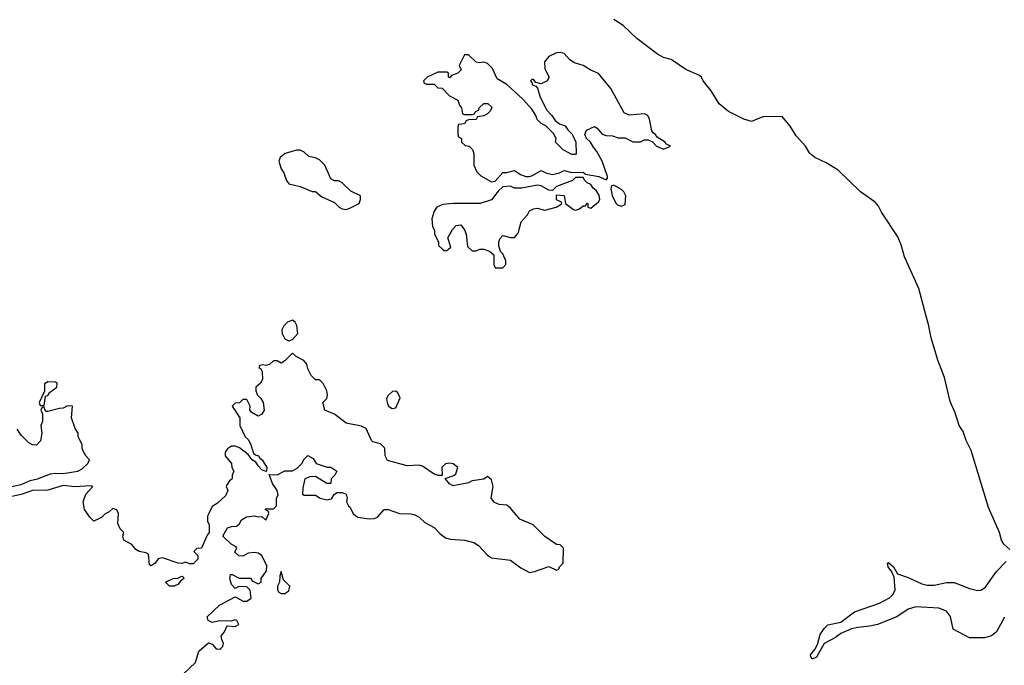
# Model space of a CAD drawing. Header units: inches. Extents: x 2221774 to 2440637, y 201306 to 357559.
# Tile 132 of 245: x 2330503 to 2335653, y 318176 to 321550. Entities that reach past the tile are written whole.
import ezdxf

# ---------------------------------------------------------------- set-up
doc = ezdxf.new("R2010")
doc.units = ezdxf.units.IN
doc.header["$MEASUREMENT"] = 0
doc.layers.add('C3331', color=7, linetype='Continuous')
doc.layers.add('C3332', color=7, linetype='Continuous')

msp = doc.modelspace()

# ---------------------------------------------------------------- linework, layer by layer
at = {"layer": 'C3331', "color": 5}
for points, elevation in [([(2335680.9, 318780.9), (2335650, 318809.6), (2335638.7, 318830), (2335628, 318870), (2335570, 319000.9), (2335479.4, 319299.4), (2335453, 319350), (2335438, 319398), (2335416, 319430), (2335395.6, 319495.6), (2335370, 319555.1), (2335340.2, 319680.2), (2335305.5, 319770), (2335270, 319887.3), (2335256.4, 319956.4), (2335244.8, 320000)], 20), ([(2331358, 318130), (2331422, 318190), (2331439, 318250), (2331490, 318294), (2331510, 318286), (2331530, 318262.8), (2331550, 318261), (2331555.5, 318264.5), (2331565.2, 318274.8), (2331569.2, 318290), (2331559.3, 318310), (2331557.2, 318330), (2331573.2, 318350), (2331584, 318376), (2331590, 318382), (2331630, 318378), (2331648, 318390), (2331638, 318410), (2331626.4, 318413.6), (2331610, 318406), (2331550, 318409), (2331510, 318399), (2331488.7, 318410), (2331484.7, 318424.7), (2331484, 318430), (2331548, 318490), (2331630, 318534), (2331671.6, 318511.6), (2331690, 318511.3), (2331712.9, 318527.1), (2331708, 318568), (2331690, 318586), (2331650, 318588), (2331630, 318578), (2331610, 318598), (2331602, 318630), (2331606, 318650), (2331614, 318650), (2331650, 318632), (2331710, 318632), (2331718, 318618), (2331750, 318602), (2331766, 318610), (2331766, 318630), (2331794, 318670), (2331795.5, 318695.5), (2331768.7, 318750), (2331750, 318761.2), (2331730, 318765.2), (2331698, 318762), (2331670, 318746), (2331648.4, 318748.4), (2331628, 318768), (2331638, 318790), (2331634.6, 318794.6), (2331608.9, 318808.9), (2331566, 318850), (2331590, 318894), (2331610, 318902), (2331636.4, 318903.6), (2331650, 318914), (2331663.1, 318936.9), (2331688.4, 318951.6), (2331730, 318958), (2331750, 318952), (2331770, 318954), (2331790, 318934), (2331806, 318970), (2331802, 318982), (2331786, 318990), (2331790, 318994), (2331830, 318994), (2331846, 319010), (2331846, 319050), (2331855.3, 319064.7), (2331848.7, 319090), (2331825.6, 319125.6), (2331807.3, 319172.7), (2331850, 319171), (2331890, 319192), (2331930, 319192), (2331954.6, 319205.4), (2331978, 319230), (2331990, 319254), (2332010, 319272), (2332036.9, 319256.9), (2332054, 319230), (2332111, 319211), (2332130, 319210.8), (2332162, 319190), (2332151.3, 319170), (2332131, 319150), (2332130, 319126), (2332110, 319126), (2332050, 319162), (2332019.6, 319160.4), (2331994, 319150), (2331983.6, 319103.6), (2331982, 319070), (2331990, 319066), (2332050, 319064.7), (2332074, 319050), (2332110, 319041), (2332134, 319046), (2332148.9, 319071.1), (2332161.2, 319078.8), (2332190, 319078.8), (2332210, 319070.8), (2332216, 319050), (2332212, 319030), (2332222, 319010), (2332230, 319004.7), (2332247.5, 318967.5), (2332270.7, 318950.7), (2332330, 318941.6), (2332356.6, 318943.4), (2332374, 318950), (2332409.1, 318990.9), (2332430, 318990.5), (2332490, 318968.5), (2332547.9, 318967.9), (2332570, 318962.8), (2332592, 318950), (2332622, 318922), (2332670, 318896), (2332702.5, 318862.5), (2332730, 318842.8), (2332755.3, 318835.3), (2332830.7, 318830.7), (2332878, 318818), (2332902, 318802), (2332950, 318751.3), (2332970, 318738), (2333070, 318724.7), (2333124.5, 318684.5), (2333170, 318661), (2333194.6, 318665.4), (2333270, 318692), (2333310, 318674), (2333322, 318678), (2333326, 318690), (2333346, 318710), (2333347.3, 318787.3), (2333330, 318806), (2333310, 318808), (2333249.3, 318849.3), (2333188, 318910), (2333119, 318939), (2333070, 318997.2), (2333050, 319013.2), (2333010, 319017.2), (2332986.8, 319026.8), (2332969.2, 319050), (2332979, 319110), (2332970, 319146), (2332950, 319162), (2332930.8, 319149.2), (2332870, 319140.9), (2332850, 319129.3), (2332770, 319114), (2332750, 319124), (2332727.3, 319152.7), (2332772.7, 319167.3), (2332784, 319176), (2332794, 319210), (2332770, 319229), (2332750, 319232.3), (2332730, 319229), (2332711, 319210), (2332712.7, 319167.3), (2332691.6, 319168.4), (2332670, 319175.3), (2332610, 319216), (2332590, 319221.2), (2332530, 319219.3), (2332426.6, 319246.6), (2332414, 319270), (2332413.2, 319310), (2332390, 319333.2), (2332350, 319344), (2332342, 319350), (2332314.2, 319414.2), (2332290, 319426), (2332210, 319442), (2332150, 319488.7), (2332098, 319510), (2332088.7, 319550), (2332108.9, 319571.1), (2332112.7, 319590), (2332109, 319610), (2332090, 319648), (2332070, 319668), (2332050, 319668), (2332028, 319690), (2332010, 319726), (2332004, 319750), (2331989.4, 319769.4), (2331948, 319790), (2331930, 319808), (2331890, 319768), (2331870, 319755.3), (2331850, 319768), (2331830, 319768), (2331810, 319748.7), (2331790, 319742), (2331774, 319746), (2331758, 319742), (2331754, 319730), (2331764.7, 319724.7), (2331771.3, 319711.3), (2331772, 319670), (2331762, 319650), (2331738, 319630), (2331738, 319610), (2331747.3, 319587.3), (2331764.7, 319570), (2331776, 319550), (2331782, 319510), (2331770, 319488), (2331750, 319478), (2331716.4, 319496.4), (2331706, 319510), (2331708, 319530), (2331690, 319566), (2331670, 319566), (2331652.7, 319547.3), (2331630, 319546), (2331614, 319530), (2331654, 319470), (2331654, 319430), (2331682, 319370), (2331696.9, 319356.9), (2331710, 319334), (2331725.4, 319285.4), (2331735.3, 319275.3), (2331751.3, 319270), (2331758, 319258), (2331771.3, 319250), (2331796, 319210), (2331794, 319190), (2331790, 319188), (2331770, 319198), (2331750, 319218), (2331738, 319238), (2331718, 319250), (2331697.2, 319277.2), (2331652.7, 319312.7), (2331630, 319322), (2331610, 319322), (2331590, 319308), (2331578, 319290), (2331578, 319270), (2331611.3, 319230), (2331612, 319210), (2331622, 319190), (2331614, 319170), (2331614, 319150), (2331599.6, 319140.4), (2331583.6, 319116.4), (2331582, 319110), (2331592, 319090), (2331578.8, 319061.2), (2331536.9, 319023.1), (2331510, 319006), (2331491.3, 318970), (2331485.4, 318954.6), (2331484.7, 318930), (2331494, 318910), (2331494, 318870), (2331483.6, 318856.4), (2331452.7, 318787.3), (2331430, 318786), (2331414, 318770), (2331434, 318750), (2331434, 318730), (2331410, 318706), (2331390, 318706), (2331370, 318715.3), (2331351.3, 318708.7), (2331331, 318709), (2331250, 318737.2), (2331227.1, 318732.9), (2331210.5, 318709.5), (2331190, 318695.3), (2331181.2, 318701.2), (2331176.5, 318756.5), (2331164, 318764), (2331128, 318770), (2331110, 318782), (2331090, 318808), (2331048, 318830), (2331042, 318850), (2331048, 318870), (2331028, 318890), (2331016.4, 318916.4), (2331019, 318970), (2331010, 318988), (2330990, 318995.3), (2330970, 318978), (2330950, 318968), (2330930.9, 318949.1), (2330891, 318929), (2330868.7, 318950), (2330842, 318990), (2330834, 319030), (2330848, 319070), (2330886, 319110), (2330874, 319114), (2330790.9, 319109.1), (2330730, 319115.1), (2330650, 319091.1), (2330570, 319089.7), (2330510, 319068.2), (2330445.3, 319054.7)], 40), ([(2330410, 319100.3), (2330510, 319121.3), (2330557.6, 319142.4), (2330595.3, 319150), (2330664, 319176), (2330690, 319180.7), (2330730, 319179.1), (2330806, 319190), (2330830, 319202.8), (2330859, 319230), (2330868, 319250), (2330848, 319270), (2330834.6, 319294.6), (2330828.7, 319310), (2330828.7, 319330), (2330808.7, 319370), (2330808, 319390), (2330793.6, 319413.6), (2330774, 319470), (2330778, 319530), (2330752.3, 319532.3), (2330730, 319519.3), (2330710, 319518.4), (2330650, 319502), (2330643.1, 319503.1), (2330633.6, 319513.6), (2330630, 319526), (2330618, 319522), (2330614, 319510), (2330622, 319490), (2330622, 319450), (2330614, 319430), (2330618, 319390), (2330611.6, 319348.4), (2330590, 319326), (2330570, 319328), (2330550, 319338), (2330510, 319378), (2330488.7, 319410)], 40), ([(2335653.1, 318426.9), (2335611.2, 318350), (2335585.8, 318330), (2335550, 318318.7), (2335470, 318318.8), (2335385.3, 318365.3), (2335371.5, 318431.5), (2335350, 318459.1), (2335310, 318474.6), (2335190, 318480.7), (2335150, 318469.8), (2335090, 318428.8), (2334990, 318388.4), (2334950, 318379.7), (2334886, 318374), (2334854.3, 318365.7), (2334798.3, 318341.7), (2334770, 318320.7), (2334710.4, 318289.6), (2334670, 318219), (2334648, 318208), (2334640.2, 318220.2), (2334639, 318230), (2334662, 318258), (2334676, 318284), (2334690, 318336.3), (2334710, 318367.7), (2334730, 318387.7), (2334798, 318402), (2334870, 318455.6), (2334999.1, 318500.9), (2335051.8, 318528.2), (2335071.9, 318548.1), (2335082, 318570), (2335077.2, 318637.2), (2335064.5, 318664.5), (2335045.1, 318690), (2335042, 318710), (2335046.3, 318713.7), (2335073.4, 318690), (2335094, 318654), (2335150, 318634.6), (2335221.3, 318601.3), (2335250, 318594.6), (2335285.7, 318594.3), (2335350, 318609.2), (2335390, 318609.3), (2335470, 318577.7), (2335512.4, 318567.6), (2335530.7, 318569.3), (2335554.9, 318585.1), (2335610, 318664.6), (2335661.7, 318718.3)], 20)]:
    msp.add_lwpolyline(points, dxfattribs=dict(at, elevation=elevation))
at = {"layer": 'C3331', "color": 5, "elevation": 40}
for points in [[(2331930, 319979.3), (2331902.8, 319970), (2331884, 319950), (2331874, 319930), (2331874.8, 319910), (2331890, 319882), (2331910, 319871.3), (2331930, 319878), (2331957.2, 319910), (2331952.5, 319952.5), (2331944, 319970)], [(2330650, 319658), (2330632.7, 319647.3), (2330632, 319608), (2330604.7, 319550), (2330610, 319534), (2330630, 319534), (2330638, 319582), (2330650, 319586), (2330659, 319601), (2330697.2, 319630), (2330698, 319650), (2330690, 319655.3)], [(2332470, 319608), (2332452.7, 319607.3), (2332430, 319586), (2332422, 319570), (2332424.7, 319550), (2332432, 319530), (2332450, 319518), (2332470, 319521), (2332493.2, 319573.2), (2332480.4, 319600.4)], [(2331310, 318588.7), (2331286, 318590), (2331266, 318610), (2331306, 318630), (2331330, 318631.3), (2331350, 318642), (2331358, 318638), (2331362, 318630), (2331343.6, 318616.4), (2331330, 318598)], [(2331870, 318666), (2331863.6, 318643.6), (2331862, 318610), (2331851.3, 318590), (2331851.3, 318570), (2331858, 318558), (2331870, 318551.3), (2331890, 318551.3), (2331910, 318564.7), (2331916, 318590), (2331882, 318622)]]:
    msp.add_lwpolyline(points, close=True, dxfattribs=at)
at = {"layer": 'C3332', "color": 5, "elevation": 20}
msp.add_lwpolyline([(2335244.8, 320000), (2335206, 320146), (2335130.8, 320310), (2335113.5, 320373.5), (2335095.1, 320415.1), (2335010, 320545.1), (2334995.1, 320575.1), (2334976.7, 320596.8), (2334900.3, 320650), (2334783.4, 320763.4), (2334721.6, 320801.6), (2334660.9, 320830), (2334636, 320850), (2334612.7, 320890), (2334563.9, 320943.9), (2334533.1, 320993.1), (2334490, 321044), (2334390, 321042.7), (2334330, 321018), (2334290, 321029.8), (2334210, 321071.1), (2334162, 321110), (2334118.6, 321178.6), (2334078.4, 321230), (2334069.5, 321250), (2334058.9, 321258.9), (2333986.6, 321290), (2333910, 321342), (2333870, 321351.8), (2333839.3, 321370), (2333730, 321451.5), (2333659, 321519), (2333610, 321551.8)], dxfattribs=at)
at = {"layer": 'C3332', "color": 5, "elevation": 40}
for points in [[(2333330, 321378), (2333310, 321376.2), (2333270, 321357.2), (2333246.8, 321330), (2333250, 321294), (2333271.3, 321250), (2333262, 321230), (2333230, 321215.3), (2333202, 321222), (2333190, 321238), (2333182, 321238), (2333174, 321230), (2333182, 321222), (2333184.7, 321210), (2333202, 321202), (2333211.6, 321191.6), (2333222.8, 321150), (2333258.5, 321078.5), (2333286, 321050), (2333303.5, 321023.5), (2333326, 321006), (2333355.3, 320995.3), (2333370, 320974), (2333392.7, 320952.7), (2333412, 320910), (2333414, 320850), (2333410, 320846), (2333390, 320846), (2333346, 320870), (2333306, 320910), (2333308, 320930), (2333294.6, 320954.6), (2333254.6, 320994.6), (2333230, 321008), (2333210, 321028), (2333202, 321050), (2333182, 321082), (2333134.8, 321134.8), (2333051.5, 321211.5), (2333000.9, 321240.9), (2332975.1, 321295.1), (2332950, 321321.2), (2332930, 321329), (2332910, 321325.2), (2332890, 321329), (2332850, 321366), (2332830, 321366), (2332802, 321310), (2332811.1, 321288.9), (2332794, 321270), (2332762, 321258), (2332750, 321246), (2332746, 321250), (2332746, 321270), (2332736.4, 321276.4), (2332690, 321275.3), (2332634, 321250), (2332614, 321230), (2332618, 321218), (2332630, 321214), (2332670, 321214), (2332690, 321194), (2332712.7, 321192.7), (2332751.6, 321151.6), (2332794, 321130), (2332803.6, 321103.6), (2332814, 321090), (2332818, 321058), (2332830, 321054), (2332870, 321054), (2332882, 321058), (2332886, 321070), (2332902, 321078), (2332906, 321090), (2332930, 321112), (2332951.6, 321111.6), (2332970, 321094), (2332972, 321090), (2332962, 321070), (2332950, 321058), (2332930, 321048), (2332898, 321042), (2332890, 321028), (2332850, 321026), (2332838, 321022), (2332830, 321006), (2332798, 321002), (2332794, 320990), (2332794, 320950), (2332798, 320938), (2332814, 320930), (2332814, 320910), (2332832.7, 320892.7), (2332854, 320890), (2332871.6, 320871.6), (2332878, 320850), (2332878, 320790), (2332894.4, 320754.4), (2332914, 320734), (2332970, 320702.8), (2332990, 320706), (2333030, 320751), (2333050, 320751.3), (2333090, 320762), (2333121.6, 320741.6), (2333150, 320730.7), (2333170, 320730.7), (2333184.1, 320735.9), (2333230, 320762), (2333254, 320750), (2333290, 320741), (2333326, 320750), (2333350, 320762), (2333390, 320752), (2333450, 320754), (2333462, 320742), (2333531, 320731), (2333570, 320714), (2333578, 320722), (2333578, 320730), (2333549, 320810), (2333522, 320862), (2333503.2, 320883.2), (2333488.7, 320910), (2333468, 320930), (2333458, 320950), (2333467.3, 320972.7), (2333510, 320992), (2333523.6, 320983.6), (2333550, 320952), (2333570, 320944.7), (2333603.6, 320943.6), (2333632.7, 320932.7), (2333670, 320932), (2333710, 320912), (2333750, 320912), (2333770, 320922), (2333790, 320922), (2333812.7, 320912.7), (2333834, 320890), (2333870, 320874), (2333906, 320890), (2333882, 320902), (2333878, 320910), (2333836.4, 320936.4), (2333828, 320950), (2333817.2, 320957.2), (2333809.1, 320969.1), (2333797.6, 321030), (2333788.7, 321050), (2333770, 321058), (2333690, 321052), (2333663.6, 321063.6), (2333594.5, 321190), (2333530, 321269.3), (2333490, 321287), (2333450, 321311.5), (2333404.9, 321324.9), (2333379.6, 321339.6), (2333350, 321372.7)], [(2331950, 320869), (2331892, 320850), (2331864.7, 320830), (2331858, 320810), (2331870.9, 320770.9), (2331884.7, 320750), (2331898, 320710), (2331910, 320692), (2331970, 320678), (2332032.7, 320652.7), (2332050, 320652), (2332083.6, 320623.6), (2332150, 320594), (2332174, 320570), (2332190, 320562), (2332210, 320558), (2332230, 320564.7), (2332278, 320590), (2332286, 320610), (2332286, 320630), (2332234.6, 320654.6), (2332190, 320698), (2332170, 320708), (2332148.4, 320708.4), (2332130, 320718), (2332099, 320790), (2332070, 320818), (2332050, 320828), (2332014.6, 320834.6), (2331990, 320858), (2331968.9, 320868.9)], [(2333450, 320726), (2333410, 320726), (2333394, 320710), (2333310, 320679), (2333290, 320658), (2333270, 320659), (2333230, 320682.7), (2333210, 320686), (2333129.1, 320669.1), (2333090, 320669), (2333070, 320679.3), (2333030, 320676), (2333005.5, 320654.5), (2332970, 320608), (2332911.1, 320588.9), (2332770, 320589.2), (2332715.3, 320584.7), (2332684.7, 320570), (2332671.3, 320550), (2332658, 320510), (2332662, 320470), (2332672, 320450), (2332672, 320430), (2332694, 320390), (2332694, 320370), (2332714, 320350), (2332723.6, 320343.6), (2332736.4, 320343.6), (2332758, 320362), (2332742, 320410), (2332766.3, 320453.7), (2332785.6, 320474.4), (2332810, 320478), (2332830, 320452), (2332838, 320430), (2332845.4, 320365.4), (2332870, 320342), (2332890, 320342), (2332908.9, 320351.1), (2332930, 320351.3), (2332959.8, 320339.8), (2332982, 320322), (2332982, 320270), (2332990, 320254), (2333030, 320254), (2333046, 320270), (2333046, 320290), (2333030, 320326), (2333018, 320338), (2333008, 320368), (2333008.7, 320390), (2333014.6, 320405.4), (2333030, 320422), (2333070, 320412), (2333090, 320412), (2333110, 320434), (2333125.6, 320494.4), (2333158, 320530), (2333169.2, 320550.8), (2333190, 320562), (2333210, 320564.7), (2333250, 320554.9), (2333308, 320570), (2333330, 320582), (2333338, 320590), (2333336.4, 320596.4), (2333310, 320608), (2333310, 320634), (2333351.3, 320631.3), (2333358, 320590), (2333398.8, 320558.8), (2333410, 320554.8), (2333430, 320561), (2333450, 320578), (2333462, 320578), (2333470, 320591), (2333474, 320590), (2333474, 320570), (2333490, 320566), (2333530, 320598), (2333537.2, 320610), (2333533.2, 320633.2), (2333518, 320658), (2333502, 320670), (2333490, 320688), (2333470, 320698), (2333458, 320710)], [(2333610, 320686), (2333598, 320682), (2333594, 320666), (2333601, 320630), (2333622.8, 320590), (2333630, 320582.8), (2333650, 320576), (2333670, 320584.7), (2333673.2, 320630), (2333662, 320650), (2333650, 320662)]]:
    msp.add_lwpolyline(points, close=True, dxfattribs=at)

doc.saveas('drawing.dxf')
